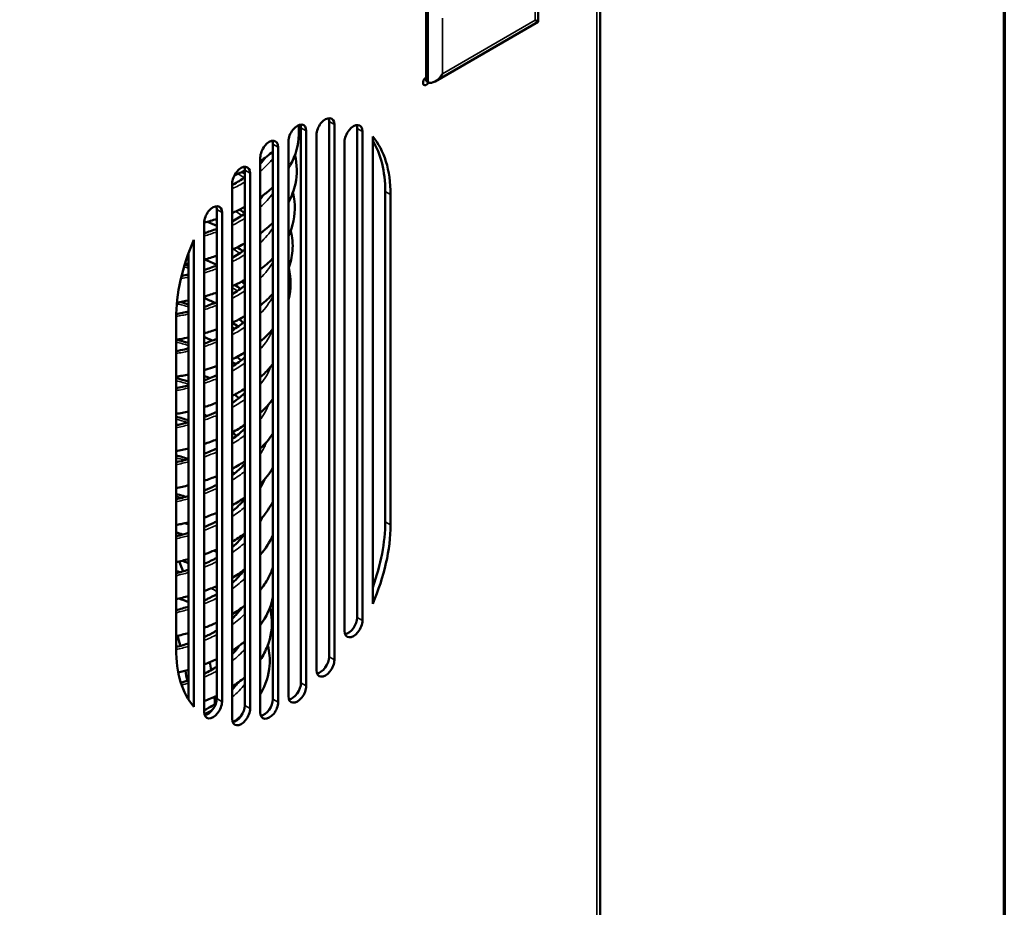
# Model space of a CAD drawing. Header units: inches. Extents: x 0 to 136, y 2 to 86.
# Tile 53 of 61: x 124.26 to 134, y 33.77 to 42.55. Entities that reach past the tile are written whole.
import ezdxf

# ---------------------------------------------------------------- set-up
doc = ezdxf.new("R2010")
doc.units = ezdxf.units.IN
doc.header["$LTSCALE"] = 4
doc.header["$MEASUREMENT"] = 0
for name, color, linetype, lineweight in [('Border (ANSI)', 7, 'Continuous', 70), ('Visible (ANSI)', 7, 'Continuous', 50), ('Visible Narrow (ANSI)', 7, 'Continuous', 35)]:
    doc.layers.add(name, color=color, linetype=linetype, lineweight=lineweight)

# ---------------------------------------------------------------- blocks, each defined once
blk = doc.blocks.new('Borders Default Border')
at = {"layer": 'Border (ANSI)', "flags": 128}
blk.add_lwpolyline([(0.5, 1), (0.5, 21), (33.5, 21), (33.5, 1), (0.5, 1)], dxfattribs=at)

msp = doc.modelspace()

# ---------------------------------------------------------------- linework, layer by layer
at = {"layer": 'Visible (ANSI)'}
for p, q in [((130.0041, 46.1423), (130.0041, 28.1609)), ((128.2833, 42.6537), (128.2833, 41.9393)), ((129.3909, 42.6691), (129.3909, 42.5245)), ((129.3909, 42.5245), (128.3717, 41.9361)), ((129.3616, 42.5414), (129.3909, 42.5245)), ((128.301, 41.9291), (128.2833, 41.9393)), ((127.3218, 36.2457), (127.3218, 41.5404)), ((127.3742, 41.5102), (127.3742, 36.2155)), ((127.044, 35.9885), (127.044, 41.4768)), ((127.0964, 41.4466), (127.0964, 35.9583)), ((127.1974, 36.1134), (127.1974, 41.4081)), ((127.5996, 36.6347), (127.5996, 41.4721)), ((127.652, 41.4419), (127.652, 36.6045)), ((127.753, 36.7715), (127.753, 41.3915)), ((126.7662, 35.8281), (126.7662, 41.3164)), ((126.9196, 35.8562), (126.9196, 41.3445)), ((127.4752, 36.5024), (127.4752, 41.3399)), ((126.8186, 41.2862), (126.8186, 35.7979)), ((126.6418, 35.6958), (126.6418, 41.1842)), ((126.4885, 35.7645), (126.4885, 41.0592)), ((126.5408, 41.029), (126.5408, 35.7343)), ((126.364, 35.6323), (126.364, 40.927)), ((127.8774, 37.5808), (127.8774, 40.8468)), ((127.9297, 40.8166), (127.9297, 37.5506)), ((126.2107, 35.8328), (126.2107, 40.6702)), ((126.263, 40.64), (126.263, 35.8026)), ((126.0862, 35.7005), (126.0862, 40.5379)), ((125.9852, 40.3709), (125.9852, 35.7509)), ((125.9329, 35.8221), (125.9329, 40.2393)), ((125.8084, 36.3259), (125.8084, 39.5918))]:
    msp.add_line(p, q, dxfattribs=at)
for centre, major_axis, start_param, end_param in [((128.2833, 41.9393), (-0.0225, -0.039), 3.926991, 7.861297), ((128.3717, 42.0515), (0.0707, 0.1225), 3.141593, 4.712389), ((127.008, 41.3956), (0.0625, 0.1083), 5.497787, 8.63938), ((126.9557, 41.4258), (0.0625, 0.1083), 5.497787, 5.851274), ((127.2858, 41.4591), (0.0625, 0.1083), 5.497787, 8.63938), ((127.2334, 41.4894), (0.0625, 0.1083), 5.497787, 5.851274), ((127.5636, 41.3909), (0.0625, 0.1083), 5.497787, 8.63938), ((127.5112, 41.4211), (0.0625, 0.1083), 5.497787, 5.851274), ((126.8691, 40.2042), (0.75, 1.299), 5.497787, 6.083473), ((126.7302, 41.2352), (0.0625, 0.1083), 5.497787, 8.63938), ((126.6779, 41.2654), (0.0625, 0.1083), 5.497787, 5.851274), ((126.8168, 40.2344), (0.75, 1.299), 5.497787, 5.987077), ((126.4524, 40.978), (0.0625, 0.1083), 5.497787, 8.63938), ((126.4001, 41.0082), (0.0625, 0.1083), 5.497787, 5.851274), ((126.1746, 40.589), (0.0625, 0.1083), 5.497787, 8.63938), ((126.1223, 40.6192), (0.0625, 0.1083), 5.497787, 5.851274), ((126.8691, 40.2042), (0.75, 1.299), 1.770509, 2.356194), ((126.8168, 36.9684), (0.75, 1.299), 5.008497, 5.497787), ((126.8691, 36.9382), (-0.75, -1.299), 1.770509, 2.356194), ((127.5112, 36.5837), (0.0625, 0.1083), 3.573504, 5.497787), ((127.5636, 36.5535), (-0.0625, -0.1083), 5.497787, 8.63938), ((126.8691, 36.9382), (-0.75, -1.299), 5.497787, 6.083473), ((127.2334, 36.1947), (0.0625, 0.1083), 3.573504, 5.497787), ((127.2858, 36.1644), (-0.0625, -0.1083), 5.497787, 8.63938), ((127.008, 35.9072), (-0.0625, -0.1083), 5.497787, 8.63938), ((126.9557, 35.9375), (0.0625, 0.1083), 3.573504, 5.497787), ((126.1746, 35.7516), (-0.0625, -0.1083), 5.497787, 8.63938), ((126.1223, 35.7818), (0.0625, 0.1083), 3.573504, 5.497787), ((126.4001, 35.7135), (0.0625, 0.1083), 3.573504, 5.497787), ((126.7302, 35.7469), (-0.0625, -0.1083), 5.497787, 8.63938), ((126.6779, 35.7771), (0.0625, 0.1083), 3.573504, 5.497787), ((126.4524, 35.6833), (-0.0625, -0.1083), 5.497787, 8.63938)]:
    msp.add_ellipse(centre, major_axis=major_axis, ratio=0.57735, start_param=start_param, end_param=end_param, dxfattribs=at)
for points, knots in [([(127.0191, 41.5032), (127.0228, 41.4718), (127.0242, 41.4404), (127.0199, 41.3079), (126.9914, 41.2065), (126.9345, 41.1011), (126.9273, 41.0885), (126.9196, 41.0761)], [100.513331, 100.513331, 100.513331, 100.513331, 100.86531, 100.86531, 102.003415, 102.003415, 102.15944, 102.15944, 102.15944, 102.15944]), ([(126.9842, 41.2094), (127.0072, 41.1151), (127.009, 41.0167), (126.9751, 40.8599), (126.9516, 40.7981), (126.9196, 40.7392)], [124.322828, 124.322828, 124.322828, 124.322828, 125.395618, 125.395618, 126.115058, 126.115058, 126.115058, 126.115058]), ([(126.364, 40.9118), (126.3666, 40.9132), (126.3692, 40.9146), (126.4134, 40.9383), (126.4525, 40.9621), (126.4885, 40.9871)], [290.4486482, 290.4486482, 290.4486482, 290.4486482, 290.4760925, 290.4760925, 290.9170548, 290.9170548, 290.9170548, 290.9170548]), ([(126.7662, 40.8906), (126.7551, 40.8801), (126.7436, 40.8697), (126.7036, 40.8353), (126.6735, 40.8119), (126.6418, 40.7894)], [102.9849713, 102.9849713, 102.9849713, 102.9849713, 103.1366133, 103.1366133, 103.4995853, 103.4995853, 103.4995853, 103.4995853]), ([(126.9635, 40.8362), (126.9706, 40.8078), (126.9757, 40.7792), (126.9899, 40.6479), (126.9749, 40.5424), (126.9309, 40.4321), (126.9254, 40.4195), (126.9196, 40.407)], [148.304316, 148.304316, 148.304316, 148.304316, 148.626294, 148.626294, 149.781463, 149.781463, 149.931208, 149.931208, 149.931208, 149.931208]), ([(126.4885, 40.6951), (126.4557, 40.6775), (126.4218, 40.6609), (126.3793, 40.6418), (126.3717, 40.6384), (126.364, 40.6351)], [104.0440693, 104.0440693, 104.0440693, 104.0440693, 104.372332, 104.372332, 104.4437573, 104.4437573, 104.4437573, 104.4437573]), ([(126.4362, 40.6683), (126.4412, 40.6653), (126.4462, 40.6623), (126.4638, 40.6516), (126.4762, 40.6437), (126.4885, 40.6357)], [193.3384559, 193.3384559, 193.3384559, 193.3384559, 193.3895534, 193.3895534, 193.5200449, 193.5200449, 193.5200449, 193.5200449]), ([(126.9428, 40.4628), (126.9592, 40.3961), (126.9652, 40.3278), (126.9552, 40.2007), (126.9414, 40.1409), (126.9196, 40.0832)], [172.164356, 172.164356, 172.164356, 172.164356, 172.91878, 172.91878, 173.593547, 173.593547, 173.593547, 173.593547]), ([(126.7662, 40.1871), (126.7652, 40.186), (126.7642, 40.185), (126.7267, 40.1461), (126.6861, 40.1101), (126.6418, 40.0762)], [150.8709307, 150.8709307, 150.8709307, 150.8709307, 150.8858802, 150.8858802, 151.4142303, 151.4142303, 151.4142303, 151.4142303]), ([(126.9222, 40.0904), (126.9478, 39.9877), (126.9474, 39.8797), (126.9204, 39.7765), (126.92, 39.775), (126.9196, 39.7735)], [195.89624, 195.89624, 195.89624, 195.89624, 197.064997, 197.064997, 197.08193, 197.08193, 197.08193, 197.08193]), ([(126.4885, 39.9748), (126.4784, 39.9691), (126.4682, 39.9634), (126.4277, 39.9415), (126.3963, 39.9259), (126.364, 39.9111)], [151.9783943, 151.9783943, 151.9783943, 151.9783943, 152.0822283, 152.0822283, 152.3872139, 152.3872139, 152.3872139, 152.3872139]), ([(126.7662, 39.8372), (126.7311, 39.7982), (126.6919, 39.761), (126.6467, 39.7243), (126.6442, 39.7223), (126.6418, 39.7203)], [174.622108, 174.622108, 174.622108, 174.622108, 175.1533171, 175.1533171, 175.1834035, 175.1834035, 175.1834035, 175.1834035]), ([(126.9196, 39.6012), (126.9196, 39.601), (126.9196, 39.6008), (126.9211, 39.5762), (126.9211, 39.5518), (126.9196, 39.5274)], [219.9398058, 219.9398058, 219.9398058, 219.9398058, 219.942366, 219.942366, 220.2146342, 220.2146342, 220.2146342, 220.2146342]), ([(125.9329, 39.4051), (125.905, 39.3989), (125.8769, 39.3933), (125.8353, 39.3857), (125.8219, 39.3834), (125.8084, 39.3812)], [177.4140267, 177.4140267, 177.4140267, 177.4140267, 177.6381036, 177.6381036, 177.7436005, 177.7436005, 177.7436005, 177.7436005]), ([(125.8084, 39.2684), (125.8371, 39.2739), (125.8655, 39.2799), (125.9066, 39.2896), (125.9198, 39.2928), (125.9329, 39.2962)], [204.9104277, 204.9104277, 204.9104277, 204.9104277, 205.1391307, 205.1391307, 205.247938, 205.247938, 205.247938, 205.247938]), ([(126.2107, 39.122), (126.183, 39.1116), (126.1549, 39.1017), (126.1131, 39.0881), (126.0997, 39.0839), (126.0862, 39.0798)], [200.3031425, 200.3031425, 200.3031425, 200.3031425, 200.5486982, 200.5486982, 200.6626978, 200.6626978, 200.6626978, 200.6626978]), ([(126.7662, 39.1416), (126.7411, 39.1095), (126.7133, 39.0786), (126.6698, 39.0361), (126.6561, 39.0234), (126.6418, 39.0109)], [221.7386999, 221.7386999, 221.7386999, 221.7386999, 222.1589172, 222.1589172, 222.3432772, 222.3432772, 222.3432772, 222.3432772]), ([(125.8084, 39.0018), (125.8349, 38.9953), (125.8611, 38.9882), (125.9023, 38.9764), (125.9177, 38.9718), (125.9329, 38.9671)], [308.6489052, 308.6489052, 308.6489052, 308.6489052, 308.8603359, 308.8603359, 308.9861548, 308.9861548, 308.9861548, 308.9861548]), ([(126.4885, 38.8972), (126.451, 38.8735), (126.4116, 38.8511), (126.3684, 38.8291), (126.3662, 38.828), (126.364, 38.8269)], [222.9419875, 222.9419875, 222.9419875, 222.9419875, 223.3456741, 223.3456741, 223.3672523, 223.3672523, 223.3672523, 223.3672523]), ([(126.364, 38.7561), (126.3936, 38.7761), (126.4211, 38.7968), (126.461, 38.8305), (126.4751, 38.8434), (126.4885, 38.8564)], [165.4369153, 165.4369153, 165.4369153, 165.4369153, 165.7927238, 165.7927238, 166.0043922, 166.0043922, 166.0043922, 166.0043922]), ([(126.0862, 38.6157), (126.1195, 38.6281), (126.1516, 38.6414), (126.1919, 38.6598), (126.2014, 38.6642), (126.2107, 38.6687)], [164.4844456, 164.4844456, 164.4844456, 164.4844456, 164.7864146, 164.7864146, 164.8798395, 164.8798395, 164.8798395, 164.8798395]), ([(125.8084, 38.536), (125.8169, 38.5378), (125.8253, 38.5396), (125.8672, 38.5488), (125.9004, 38.5571), (125.9329, 38.566)], [163.6986197, 163.6986197, 163.6986197, 163.6986197, 163.7667611, 163.7667611, 164.0396506, 164.0396506, 164.0396506, 164.0396506]), ([(126.364, 38.3986), (126.4072, 38.4293), (126.4456, 38.4615), (126.4818, 38.498), (126.4851, 38.5015), (126.4885, 38.505)], [145.0401098, 145.0401098, 145.0401098, 145.0401098, 145.5767293, 145.5767293, 145.6331946, 145.6331946, 145.6331946, 145.6331946]), ([(126.2107, 38.3959), (126.2103, 38.3958), (126.2099, 38.3956), (126.1697, 38.3796), (126.1285, 38.3648), (126.0862, 38.3512)], [247.2593295, 247.2593295, 247.2593295, 247.2593295, 247.2626993, 247.2626993, 247.6233198, 247.6233198, 247.6233198, 247.6233198]), ([(126.7662, 38.4541), (126.748, 38.4262), (126.7277, 38.3992), (126.6859, 38.3497), (126.6646, 38.3269), (126.6418, 38.3048)], [268.3332164, 268.3332164, 268.3332164, 268.3332164, 268.6833994, 268.6833994, 268.9969843, 268.9969843, 268.9969843, 268.9969843]), ([(125.8084, 38.1701), (125.8449, 38.1779), (125.8807, 38.1867), (125.9214, 38.1979), (125.9271, 38.1995), (125.9329, 38.2011)], [143.2764969, 143.2764969, 143.2764969, 143.2764969, 143.5706362, 143.5706362, 143.6193035, 143.6193035, 143.6193035, 143.6193035]), ([(126.4885, 38.1808), (126.4703, 38.1685), (126.4517, 38.1564), (126.4104, 38.1313), (126.3875, 38.1182), (126.364, 38.1056)], [269.6255939, 269.6255939, 269.6255939, 269.6255939, 269.8286308, 269.8286308, 270.0641315, 270.0641315, 270.0641315, 270.0641315]), ([(126.364, 38.0417), (126.3726, 38.0481), (126.381, 38.0545), (126.427, 38.0913), (126.4602, 38.1231), (126.4885, 38.1555)], [124.7728864, 124.7728864, 124.7728864, 124.7728864, 124.8836432, 124.8836432, 125.3993435, 125.3993435, 125.3993435, 125.3993435]), ([(126.0862, 37.8896), (126.0977, 37.8942), (126.1091, 37.8989), (126.1515, 37.9172), (126.1817, 37.9316), (126.2107, 37.9466)], [123.7811939, 123.7811939, 123.7811939, 123.7811939, 123.8884861, 123.8884861, 124.18838, 124.18838, 124.18838, 124.18838]), ([(125.8084, 37.8577), (125.8322, 37.8512), (125.8558, 37.8444), (125.8881, 37.8344), (125.8971, 37.8316), (125.906, 37.8287)], [377.4420846, 377.4420846, 377.4420846, 377.4420846, 377.6344883, 377.6344883, 377.7089335, 377.7089335, 377.7089335, 377.7089335]), ([(126.364, 37.6857), (126.3832, 37.7007), (126.4011, 37.716), (126.4445, 37.7565), (126.468, 37.7821), (126.4885, 37.808)], [104.6297487, 104.6297487, 104.6297487, 104.6297487, 104.8858339, 104.8858339, 105.2955551, 105.2955551, 105.2955551, 105.2955551]), ([(126.7662, 37.7796), (126.752, 37.7516), (126.7357, 37.7243), (126.6952, 37.6651), (126.6698, 37.6334), (126.6418, 37.6029)], [314.3884533, 314.3884533, 314.3884533, 314.3884533, 314.7250304, 314.7250304, 315.1419352, 315.1419352, 315.1419352, 315.1419352]), ([(125.9329, 37.5773), (125.9083, 37.571), (125.8835, 37.565), (125.842, 37.5558), (125.8252, 37.5523), (125.8084, 37.5489)], [294.5155693, 294.5155693, 294.5155693, 294.5155693, 294.7170894, 294.7170894, 294.8509341, 294.8509341, 294.8509341, 294.8509341]), ([(126.0862, 37.5269), (126.1166, 37.5396), (126.1459, 37.553), (126.1864, 37.5732), (126.1987, 37.5795), (126.2107, 37.586)], [103.6148559, 103.6148559, 103.6148559, 103.6148559, 103.901055, 103.901055, 104.0283892, 104.0283892, 104.0283892, 104.0283892]), ([(125.8084, 37.4385), (125.8197, 37.4411), (125.8308, 37.4438), (125.8727, 37.4543), (125.9031, 37.4628), (125.9329, 37.4719)], [102.8098095, 102.8098095, 102.8098095, 102.8098095, 102.9017211, 102.9017211, 103.1571734, 103.1571734, 103.1571734, 103.1571734]), ([(126.4885, 37.4664), (126.4867, 37.4651), (126.485, 37.4638), (126.446, 37.4354), (126.4061, 37.4097), (126.364, 37.3856)], [315.8081127, 315.8081127, 315.8081127, 315.8081127, 315.8285332, 315.8285332, 316.2611143, 316.2611143, 316.2611143, 316.2611143]), ([(126.364, 37.3305), (126.3961, 37.3572), (126.4245, 37.3848), (126.4634, 37.4294), (126.4766, 37.4463), (126.4885, 37.4633)], [84.6132023, 84.6132023, 84.6132023, 84.6132023, 85.0605368, 85.0605368, 85.3280371, 85.3280371, 85.3280371, 85.3280371]), ([(126.2107, 37.3085), (126.1816, 37.2957), (126.152, 37.2837), (126.11, 37.2679), (126.0981, 37.2636), (126.0862, 37.2594)], [316.7584868, 316.7584868, 316.7584868, 316.7584868, 317.0275924, 317.0275924, 317.1317584, 317.1317584, 317.1317584, 317.1317584]), ([(125.8084, 37.073), (125.8497, 37.0829), (125.89, 37.094), (125.9303, 37.1067), (125.9316, 37.1071), (125.9329, 37.1075)], [82.7595301, 82.7595301, 82.7595301, 82.7595301, 83.0975275, 83.0975275, 83.1088007, 83.1088007, 83.1088007, 83.1088007]), ([(125.9329, 37.1707), (125.9289, 37.1723), (125.925, 37.1739), (125.9032, 37.1824), (125.8852, 37.1892), (125.8668, 37.1957)], [30.1849585, 30.1849585, 30.1849585, 30.1849585, 30.2203677, 30.2203677, 30.3783435, 30.3783435, 30.3783435, 30.3783435]), ([(126.7662, 37.1325), (126.7541, 37.0953), (126.7385, 37.0589), (126.6979, 36.9832), (126.6718, 36.944), (126.6418, 36.9064)], [359.8534562, 359.8534562, 359.8534562, 359.8534562, 360.2808656, 360.2808656, 360.7736962, 360.7736962, 360.7736962, 360.7736962]), ([(126.364, 36.976), (126.3652, 36.9771), (126.3663, 36.9781), (126.4102, 37.0175), (126.4456, 37.0578), (126.473, 37.0984)], [64.7288557, 64.7288557, 64.7288557, 64.7288557, 64.7457817, 64.7457817, 65.3826626, 65.3826626, 65.3826626, 65.3826626]), ([(126.0862, 36.8024), (126.0979, 36.8076), (126.1095, 36.813), (126.1521, 36.8335), (126.1822, 36.8495), (126.2107, 36.8663)], [63.658776, 63.658776, 63.658776, 63.658776, 63.7725726, 63.7725726, 64.0874061, 64.0874061, 64.0874061, 64.0874061]), ([(126.7662, 36.8388), (126.7653, 36.8337), (126.7643, 36.8287), (126.7434, 36.7316), (126.7015, 36.6421), (126.6421, 36.5612), (126.6419, 36.561), (126.6418, 36.5608)], [382.29353, 382.29353, 382.29353, 382.29353, 382.350399, 382.350399, 383.392798, 383.392798, 383.395071, 383.395071, 383.395071, 383.395071]), ([(126.364, 36.6229), (126.3766, 36.6349), (126.3885, 36.6469), (126.42, 36.6815), (126.4379, 36.7043), (126.4533, 36.7272)], [44.9685774, 44.9685774, 44.9685774, 44.9685774, 45.163914, 45.163914, 45.5244365, 45.5244365, 45.5244365, 45.5244365]), ([(126.7361, 36.7326), (126.744, 36.7025), (126.7497, 36.6721), (126.7632, 36.5441), (126.749, 36.4439), (126.6942, 36.3053), (126.6704, 36.2606), (126.6418, 36.2178)], [403.920825, 403.920825, 403.920825, 403.920825, 404.260034, 404.260034, 405.346854, 405.346854, 405.88432, 405.88432, 405.88432, 405.88432]), ([(126.2107, 36.5846), (126.2061, 36.5825), (126.2015, 36.5804), (126.1613, 36.562), (126.1243, 36.5468), (126.0862, 36.5325)], [362.4694336, 362.4694336, 362.4694336, 362.4694336, 362.5127355, 362.5127355, 362.8489059, 362.8489059, 362.8489059, 362.8489059]), ([(125.8248, 36.4546), (125.8331, 36.4234), (125.841, 36.3923), (125.8492, 36.3588), (125.8498, 36.3562), (125.8504, 36.3536)], [26.00621, 26.00621, 26.00621, 26.00621, 26.2922431, 26.2922431, 26.3159063, 26.3159063, 26.3159063, 26.3159063]), ([(126.0862, 36.4406), (126.1205, 36.4565), (126.1531, 36.4734), (126.1929, 36.4963), (126.2019, 36.5016), (126.2107, 36.507)], [43.8653842, 43.8653842, 43.8653842, 43.8653842, 44.2021275, 44.2021275, 44.3021837, 44.3021837, 44.3021837, 44.3021837]), ([(125.8084, 36.3422), (125.831, 36.3481), (125.8533, 36.3543), (125.8947, 36.3668), (125.9139, 36.3729), (125.9329, 36.3794)], [43.0365116, 43.0365116, 43.0365116, 43.0365116, 43.2243143, 43.2243143, 43.3915574, 43.3915574, 43.3915574, 43.3915574]), ([(126.4885, 36.3993), (126.4606, 36.3759), (126.4311, 36.3535), (126.3883, 36.3241), (126.3763, 36.3161), (126.364, 36.3082)], [384.138144, 384.138144, 384.138144, 384.138144, 384.4871165, 384.4871165, 384.6200564, 384.6200564, 384.6200564, 384.6200564]), ([(126.7155, 36.3593), (126.7327, 36.2929), (126.7391, 36.2247), (126.7264, 36.0639), (126.696, 35.9707), (126.645, 35.883), (126.6434, 35.8804), (126.6418, 35.8777)], [426.416452, 426.416452, 426.416452, 426.416452, 427.162163, 427.162163, 428.207087, 428.207087, 428.24017, 428.24017, 428.24017, 428.24017]), ([(126.0862, 35.7179), (126.1009, 35.7252), (126.1153, 35.7328), (126.1548, 35.7546), (126.1791, 35.7693), (126.2023, 35.7845)], [4.6577657, 4.6577657, 4.6577657, 4.6577657, 4.8078989, 4.8078989, 5.0816269, 5.0816269, 5.0816269, 5.0816269]), ([(126.449, 35.6568), (126.4465, 35.6547), (126.444, 35.6526), (126.4212, 35.6338), (126.3999, 35.6176), (126.3777, 35.6019)], [429.2310383, 429.2310383, 429.2310383, 429.2310383, 429.262487, 429.262487, 429.514817, 429.514817, 429.514817, 429.514817])]:
    msp.add_open_spline(points, degree=3, knots=knots, dxfattribs=at)
for points in [[(126.7662, 41.2438), (126.728, 41.2097), (126.6864, 41.1773), (126.6418, 41.1468)], [(126.6418, 41.1205), (126.6596, 41.1405), (126.6756, 41.1607), (126.6897, 41.1812)], [(126.4885, 41.0556), (126.4554, 41.0385), (126.4212, 41.0223), (126.3859, 41.0069)], [(126.46, 41.0412), (126.4696, 41.0355), (126.4791, 41.0296), (126.4885, 41.0237)], [(126.6418, 40.7725), (126.6519, 40.7849), (126.6613, 40.7974), (126.67, 40.81)], [(126.364, 40.5515), (126.409, 40.5762), (126.4507, 40.6024), (126.4885, 40.6299)], [(126.2107, 40.5765), (126.1701, 40.5629), (126.1285, 40.5503), (126.0862, 40.5389)], [(126.2107, 40.5069), (126.1816, 40.5214), (126.1515, 40.5353), (126.1205, 40.5485)], [(126.7662, 40.5384), (126.7285, 40.5011), (126.6868, 40.4657), (126.6418, 40.4324)], [(126.0862, 40.4345), (126.1292, 40.4482), (126.1708, 40.4631), (126.2107, 40.4792)], [(126.0862, 40.4463), (126.092, 40.4443), (126.0977, 40.4422), (126.1035, 40.4401)], [(126.6418, 40.4268), (126.6447, 40.4308), (126.6475, 40.4348), (126.6502, 40.4387)], [(126.4885, 40.3348), (126.4487, 40.3129), (126.4071, 40.2923), (126.364, 40.273)], [(126.4885, 40.3217), (126.4855, 40.3244), (126.4825, 40.3272), (126.4794, 40.3299)], [(126.364, 40.1915), (126.4092, 40.2172), (126.4509, 40.2448), (126.4885, 40.2735)], [(126.4121, 40.2954), (126.4318, 40.2837), (126.4511, 40.2718), (126.4698, 40.2596)], [(125.8942, 40.1238), (125.9071, 40.1203), (125.92, 40.1168), (125.9329, 40.1131)], [(125.9329, 40.137), (125.9206, 40.1345), (125.9083, 40.1321), (125.896, 40.1298)], [(126.2107, 40.2125), (126.1703, 40.1986), (126.1287, 40.1857), (126.0862, 40.1739)], [(126.2107, 40.1214), (126.1733, 40.1406), (126.134, 40.1588), (126.0932, 40.1759)], [(125.8631, 40.0116), (125.8866, 40.0164), (125.9099, 40.0215), (125.9329, 40.027)], [(126.0862, 40.0704), (126.1292, 40.0845), (126.1708, 40.1), (126.2107, 40.1166)], [(126.4885, 39.9283), (126.4783, 39.938), (126.4678, 39.9477), (126.4568, 39.9573)], [(126.2107, 39.8489), (126.1701, 39.8345), (126.1285, 39.8212), (126.0862, 39.809)], [(126.364, 39.8319), (126.4095, 39.8588), (126.4512, 39.8877), (126.4885, 39.9178)], [(126.3882, 39.9224), (126.4083, 39.9107), (126.4279, 39.8986), (126.447, 39.8862)], [(125.9329, 39.771), (125.8947, 39.7629), (125.8559, 39.7557), (125.8167, 39.7493)], [(125.8474, 39.7545), (125.8762, 39.7472), (125.9047, 39.7395), (125.9329, 39.7312)], [(126.1909, 39.7458), (126.1573, 39.763), (126.1223, 39.7794), (126.0862, 39.7948)], [(126.0862, 39.7063), (126.1292, 39.721), (126.1708, 39.737), (126.2107, 39.7542)], [(125.8091, 39.6349), (125.8511, 39.6427), (125.8924, 39.6516), (125.9329, 39.6616)], [(126.4885, 39.6153), (126.4488, 39.5919), (126.4072, 39.5699), (126.364, 39.5494)], [(126.364, 39.4728), (126.41, 39.5013), (126.4518, 39.5315), (126.4885, 39.5628)], [(126.3642, 39.5495), (126.3847, 39.5376), (126.4048, 39.5254), (126.4243, 39.5128)], [(126.4723, 39.5494), (126.4602, 39.5613), (126.4474, 39.5731), (126.434, 39.5847)], [(126.2107, 39.4854), (126.1703, 39.4706), (126.1287, 39.4569), (126.0862, 39.4444)], [(126.7662, 39.4885), (126.7298, 39.4452), (126.688, 39.404), (126.6418, 39.3653)], [(125.8129, 39.3819), (125.8534, 39.372), (125.8935, 39.3611), (125.9329, 39.3492)], [(126.166, 39.3729), (126.1402, 39.3859), (126.1136, 39.3985), (126.0862, 39.4105)], [(126.0862, 39.3426), (126.1295, 39.3578), (126.1711, 39.3743), (126.2107, 39.392)], [(126.4885, 39.256), (126.4491, 39.232), (126.4074, 39.2093), (126.364, 39.1881)], [(126.364, 39.1142), (126.4104, 39.1441), (126.4521, 39.1761), (126.4885, 39.2091)], [(126.364, 39.1625), (126.3766, 39.1549), (126.3891, 39.1472), (126.4013, 39.1394)], [(126.4504, 39.1765), (126.438, 39.1885), (126.4249, 39.2004), (126.4112, 39.2121)], [(125.9329, 39.0393), (125.892, 39.03), (125.8504, 39.0218), (125.8084, 39.0146)], [(126.0862, 38.979), (126.1295, 38.9948), (126.1711, 39.0119), (126.2107, 39.0303)], [(126.1409, 39), (126.123, 39.009), (126.1048, 39.0176), (126.0862, 39.0261)], [(125.8084, 38.9022), (125.8508, 38.9107), (125.8924, 38.9203), (125.9329, 38.931)], [(126.2107, 38.759), (126.1703, 38.7433), (126.1287, 38.7288), (126.0862, 38.7154)], [(126.364, 38.7751), (126.3689, 38.7721), (126.3737, 38.7691), (126.3785, 38.7661)], [(126.4285, 38.8034), (126.4158, 38.8156), (126.4025, 38.8276), (126.3885, 38.8395)], [(126.7662, 38.7965), (126.7309, 38.7476), (126.6891, 38.701), (126.6418, 38.6574)], [(125.9329, 38.6736), (125.8921, 38.664), (125.8505, 38.6555), (125.8084, 38.648)], [(125.8084, 38.6205), (125.8506, 38.6097), (125.8922, 38.5978), (125.9329, 38.5848)], [(126.1158, 38.6271), (126.106, 38.6319), (126.0962, 38.6366), (126.0862, 38.6413)], [(126.4885, 38.5388), (126.4492, 38.5131), (126.4076, 38.4888), (126.364, 38.4661)], [(126.4064, 38.4304), (126.3935, 38.4428), (126.3799, 38.4549), (126.3656, 38.467)], [(125.9329, 38.3081), (125.892, 38.2982), (125.8504, 38.2893), (125.8084, 38.2815)], [(126.0862, 38.2525), (126.1298, 38.2695), (126.1714, 38.2879), (126.2107, 38.3074)], [(125.8084, 38.2392), (125.8505, 38.228), (125.8921, 38.2157), (125.9329, 38.2024)], [(126.0905, 38.2542), (126.0891, 38.2549), (126.0877, 38.2556), (126.0862, 38.2563)], [(126.3846, 38.0575), (126.3779, 38.0637), (126.371, 38.07), (126.364, 38.0762)], [(126.7662, 38.1146), (126.7328, 38.0578), (126.6908, 38.0036), (126.6418, 37.9532)], [(126.2107, 38.0333), (126.1703, 38.0167), (126.1288, 38.0012), (126.0862, 37.9871)], [(125.9329, 37.9426), (125.8921, 37.9324), (125.8505, 37.9233), (125.8084, 37.9152)], [(125.9329, 37.9377), (125.9303, 37.9387), (125.9277, 37.9397), (125.925, 37.9407)], [(125.8084, 37.8042), (125.8508, 37.8137), (125.8924, 37.8245), (125.9329, 37.8365)], [(126.4885, 37.8234), (126.4494, 37.7958), (126.4078, 37.7697), (126.364, 37.7454)], [(126.2107, 37.6707), (126.1705, 37.6537), (126.1289, 37.6378), (126.0862, 37.6232)], [(125.9329, 37.5543), (125.9207, 37.559), (125.9085, 37.5636), (125.8961, 37.5681)], [(125.8084, 37.476), (125.8314, 37.4695), (125.8542, 37.4628), (125.8767, 37.4557)], [(126.7662, 37.4505), (126.7364, 37.3812), (126.6942, 37.3148), (126.6418, 37.2538)], [(125.9329, 37.2122), (125.8921, 37.2013), (125.8505, 37.1915), (125.8084, 37.1828)], [(126.0862, 37.1646), (126.1302, 37.1836), (126.1719, 37.2041), (126.2107, 37.2259)], [(125.8396, 37.1895), (125.8529, 37.1567), (125.8658, 37.124), (125.8785, 37.0912)], [(126.4885, 37.1101), (126.4496, 37.0803), (126.408, 37.0522), (126.364, 37.026)], [(126.7569, 37.1058), (126.7605, 37.0918), (126.7636, 37.0776), (126.7662, 37.0634)], [(125.8084, 37.0942), (125.8214, 37.0905), (125.8343, 37.0867), (125.8471, 37.0827)], [(126.2107, 36.9465), (126.1705, 36.9284), (126.129, 36.9115), (126.0862, 36.8959)], [(126.1941, 36.9391), (126.1996, 36.9361), (126.2052, 36.933), (126.2107, 36.93)], [(125.9329, 36.8471), (125.8922, 36.8359), (125.8507, 36.8258), (125.8084, 36.8168)], [(125.9329, 36.7868), (125.9018, 36.7997), (125.8699, 36.8118), (125.8373, 36.8232)], [(125.8084, 36.7075), (125.8509, 36.7181), (125.8925, 36.7302), (125.9329, 36.7434)], [(126.4885, 36.7543), (126.45, 36.7235), (126.4083, 36.6943), (126.364, 36.667)], [(125.9329, 36.4823), (125.8921, 36.4707), (125.8505, 36.4602), (125.8084, 36.4509)], [(126.0862, 36.4417), (126.0863, 36.4414), (126.0864, 36.4411), (126.0865, 36.4407)], [(126.364, 36.2711), (126.3911, 36.2989), (126.4143, 36.3274), (126.4335, 36.356)], [(126.2107, 36.2231), (126.1706, 36.2039), (126.129, 36.1859), (126.0862, 36.1693)], [(126.0862, 36.079), (126.1306, 36.1005), (126.1723, 36.1238), (126.2107, 36.1483)], [(126.1407, 36.1914), (126.1455, 36.1658), (126.15, 36.1401), (126.1542, 36.1145)], [(125.9329, 36.1175), (125.8993, 36.1077), (125.8651, 36.0986), (125.8304, 36.0903)], [(125.9016, 36.1086), (125.9074, 36.0758), (125.9127, 36.043), (125.9175, 36.0103)], [(126.4885, 36.045), (126.4503, 36.0115), (126.4087, 35.9797), (126.364, 35.95)], [(125.856, 35.9906), (125.8821, 35.9985), (125.9078, 36.0068), (125.9329, 36.0156)], [(126.364, 35.9209), (126.3829, 35.942), (126.3995, 35.9634), (126.4139, 35.985)], [(126.2107, 35.8618), (126.1708, 35.8421), (126.1292, 35.8236), (126.0862, 35.8064)], [(126.1884, 35.851), (126.1906, 35.8271), (126.1926, 35.8032), (126.1943, 35.7793)]]:
    msp.add_open_spline(points, degree=3, dxfattribs=at)
at = {"layer": 'Visible Narrow (ANSI)'}
for p, q in [((129.9709, 28.1146), (129.9709, 46.1615)), ((129.3616, 42.5414), (129.3616, 42.6533)), ((128.301, 41.9291), (128.301, 42.6435)), ((128.4424, 42.5618), (128.4424, 42.0107)), ((128.4424, 42.0107), (129.3616, 42.5414)), ((127.3742, 41.5102), (127.3218, 41.5404)), ((127.0964, 41.4466), (127.044, 41.4768)), ((127.652, 41.4419), (127.5996, 41.4721)), ((126.8186, 41.2862), (126.7662, 41.3164)), ((126.5408, 41.029), (126.4885, 41.0592)), ((127.9297, 40.8166), (127.8774, 40.8468)), ((126.263, 40.64), (126.2107, 40.6702)), ((127.9297, 37.5506), (127.8774, 37.5808)), ((127.652, 36.6045), (127.5996, 36.6347)), ((127.3742, 36.2155), (127.3218, 36.2457)), ((127.0964, 35.9583), (127.044, 35.9885)), ((126.263, 35.8026), (126.2107, 35.8328)), ((126.5408, 35.7343), (126.4885, 35.7645)), ((126.8186, 35.7979), (126.7662, 35.8281))]:
    msp.add_line(p, q, dxfattribs=at)
for points, knots in [([(126.6418, 41.0481), (126.6602, 41.0635), (126.6777, 41.0792), (126.6943, 41.0953), (126.7207, 41.1207), (126.7446, 41.147), (126.7661, 41.174)], [89.708538, 89.708538, 89.708538, 89.708538, 89.7757893, 89.7757893, 89.7757893, 89.8824152, 89.8824152, 89.8824152, 89.8824152]), ([(126.364, 40.5131), (126.3903, 40.5259), (126.4159, 40.5392), (126.4405, 40.5531), (126.4569, 40.5623), (126.4729, 40.5717), (126.4884, 40.5813)], [83.1562883, 83.1562883, 83.1562883, 83.1562883, 83.2284023, 83.2284023, 83.2284023, 83.276155, 83.276155, 83.276155, 83.276155]), ([(126.4377, 40.2371), (126.4235, 40.247), (126.4089, 40.2567), (126.394, 40.2662), (126.3878, 40.2702), (126.3815, 40.2741), (126.3752, 40.278)], [59.64602878, 59.64602878, 59.64602878, 59.64602878, 59.69165964, 59.69165964, 59.69165964, 59.71076073, 59.71076073, 59.71076073, 59.71076073]), ([(126.364, 39.7911), (126.3698, 39.7941), (126.3755, 39.7971), (126.3812, 39.8002), (126.4189, 39.8204), (126.4546, 39.8419), (126.4883, 39.8644)], [70.6231, 70.6231, 70.6231, 70.6231, 70.6395139, 70.6395139, 70.6395139, 70.748576, 70.748576, 70.748576, 70.748576]), ([(125.9328, 39.7058), (125.8947, 39.7177), (125.8558, 39.7286), (125.8162, 39.7386), (125.816, 39.7386), (125.8158, 39.7387), (125.8156, 39.7387)], [47.50246412, 47.50246412, 47.50246412, 47.50246412, 47.5935839, 47.5935839, 47.5935839, 47.59404106, 47.59404106, 47.59404106, 47.59404106]), ([(126.6416, 39.2871), (126.6778, 39.3279), (126.7082, 39.3705), (126.7322, 39.4145), (126.7455, 39.4388), (126.7567, 39.4634), (126.7661, 39.4884)], [58.4253447, 58.4253447, 58.4253447, 58.4253447, 58.5943222, 58.5943222, 58.5943222, 58.6877025, 58.6877025, 58.6877025, 58.6877025]), ([(126.6418, 38.593), (126.6443, 38.5964), (126.6468, 38.5998), (126.6493, 38.6032), (126.682, 38.6488), (126.7075, 38.6963), (126.7255, 38.7448)], [45.925276, 45.925276, 45.925276, 45.925276, 45.9390063, 45.9390063, 45.9390063, 46.1225407, 46.1225407, 46.1225407, 46.1225407]), ([(126.6417, 38.2497), (126.6626, 38.2809), (126.6803, 38.3129), (126.6945, 38.3455), (126.6984, 38.3546), (126.7021, 38.3637), (126.7055, 38.3728)], [39.6799552, 39.6799552, 39.6799552, 39.6799552, 39.8049421, 39.8049421, 39.8049421, 39.8397077, 39.8397077, 39.8397077, 39.8397077]), ([(126.0862, 38.222), (126.1181, 38.2333), (126.1493, 38.2454), (126.1797, 38.2582), (126.1901, 38.2626), (126.2004, 38.2671), (126.2107, 38.2717)], [45.3041384, 45.3041384, 45.3041384, 45.3041384, 45.3854636, 45.3854636, 45.3854636, 45.4134857, 45.4134857, 45.4134857, 45.4134857]), ([(125.8617, 37.8169), (125.8572, 37.8184), (125.8526, 37.8198), (125.8481, 37.8212), (125.835, 37.8253), (125.8217, 37.8292), (125.8084, 37.833)], [16.07999773, 16.07999773, 16.07999773, 16.07999773, 16.09116639, 16.09116639, 16.09116639, 16.1233697, 16.1233697, 16.1233697, 16.1233697]), ([(126.0862, 37.1321), (126.1206, 37.1455), (126.154, 37.1599), (126.1862, 37.1751), (126.1944, 37.1789), (126.2026, 37.1829), (126.2107, 37.1869)], [26.4985075, 26.4985075, 26.4985075, 26.4985075, 26.5900592, 26.5900592, 26.5900592, 26.6134806, 26.6134806, 26.6134806, 26.6134806]), ([(126.364, 36.9182), (126.3654, 36.9192), (126.3668, 36.9202), (126.3681, 36.9212), (126.4126, 36.953), (126.4528, 36.9869), (126.4883, 37.0224)], [20.5110298, 20.5110298, 20.5110298, 20.5110298, 20.5158505, 20.5158505, 20.5158505, 20.6721039, 20.6721039, 20.6721039, 20.6721039]), ([(126.0862, 36.0442), (126.1157, 36.0569), (126.1444, 36.0704), (126.1721, 36.0845), (126.1852, 36.0912), (126.198, 36.098), (126.2106, 36.105)], [7.695805, 7.695805, 7.695805, 7.695805, 7.7784284, 7.7784284, 7.7784284, 7.8174835, 7.8174835, 7.8174835, 7.8174835])]:
    msp.add_open_spline(points, degree=3, knots=knots, dxfattribs=at)
for points in [[(126.4832, 40.9835), (126.4638, 40.9972), (126.4437, 41.0105), (126.423, 41.0236)], [(126.3638, 40.8747), (126.4074, 40.8952), (126.449, 40.9172), (126.4882, 40.9405)], [(126.6415, 40.6939), (126.6899, 40.7364), (126.7316, 40.7816), (126.7661, 40.8287)], [(126.4603, 40.6102), (126.4405, 40.624), (126.4201, 40.6375), (126.399, 40.6506)], [(126.0861, 40.407), (126.1287, 40.4195), (126.1702, 40.4332), (126.2105, 40.4481)], [(126.6418, 40.3404), (126.6912, 40.3863), (126.7328, 40.4351), (126.766, 40.486)], [(126.3638, 40.1521), (126.4077, 40.1742), (126.4493, 40.1977), (126.4883, 40.2227)], [(126.6415, 39.9881), (126.6924, 40.0382), (126.7344, 40.0915), (126.7662, 40.1469)], [(125.9328, 40.0879), (125.9178, 40.0924), (125.9026, 40.0968), (125.8873, 40.1011)], [(126.0862, 40.0422), (126.1289, 40.0552), (126.1704, 40.0694), (126.2106, 40.0847)], [(125.857, 39.9866), (125.8825, 39.9914), (125.9078, 39.9965), (125.9328, 40.0021)], [(126.4147, 39.8638), (126.3982, 39.8751), (126.3812, 39.8863), (126.3638, 39.8972)], [(126.6418, 39.6368), (126.6945, 39.6925), (126.7362, 39.7518), (126.7659, 39.8134)], [(125.8085, 39.6113), (125.8505, 39.6186), (125.892, 39.627), (125.9328, 39.6364)], [(126.0861, 39.678), (126.1288, 39.6914), (126.1704, 39.706), (126.2106, 39.7217)], [(126.3638, 39.4307), (126.408, 39.4545), (126.4496, 39.4799), (126.4883, 39.5068)], [(126.392, 39.4907), (126.3828, 39.497), (126.3735, 39.5032), (126.364, 39.5093)], [(125.9327, 39.3235), (125.8921, 39.3365), (125.8506, 39.3484), (125.8083, 39.3592)], [(126.0862, 39.3136), (126.1289, 39.3274), (126.1705, 39.3425), (126.2105, 39.3589)], [(125.8084, 39.2449), (125.8505, 39.2524), (125.892, 39.261), (125.9329, 39.2707)], [(126.364, 39.0704), (126.4083, 39.0952), (126.4498, 39.1217), (126.4883, 39.1496)], [(126.3691, 39.1175), (126.3674, 39.1187), (126.3657, 39.1198), (126.3639, 39.121)], [(126.6416, 38.939), (126.6876, 38.9955), (126.7227, 39.0552), (126.7458, 39.1167)], [(125.9329, 38.9412), (125.8922, 38.9545), (125.8507, 38.9667), (125.8084, 38.9778)], [(126.0861, 38.9497), (126.1289, 38.9639), (126.1705, 38.9795), (126.2106, 38.9962)], [(125.8084, 38.8784), (125.8505, 38.8863), (125.892, 38.8953), (125.9327, 38.9054)], [(126.3639, 38.7107), (126.4085, 38.7365), (126.4501, 38.764), (126.4884, 38.793)], [(125.9205, 38.5626), (125.8839, 38.5748), (125.8464, 38.586), (125.8084, 38.5964)], [(126.0861, 38.5857), (126.129, 38.6005), (126.1705, 38.6166), (126.2105, 38.6339)], [(125.8084, 38.512), (125.8506, 38.5202), (125.8921, 38.5295), (125.9329, 38.5399)], [(126.3638, 38.3513), (126.4086, 38.3783), (126.4502, 38.407), (126.4882, 38.4373)], [(125.8913, 38.1897), (125.8641, 38.1985), (125.8364, 38.2068), (125.8083, 38.2146)], [(125.8083, 38.146), (125.8505, 38.1545), (125.8921, 38.1641), (125.9328, 38.1748)], [(126.364, 37.9922), (126.409, 38.0204), (126.4505, 38.0505), (126.4882, 38.0821)], [(126.6415, 37.91), (126.659, 37.9398), (126.6736, 37.9703), (126.6851, 38.0012)], [(126.0861, 37.8586), (126.1291, 37.8743), (126.1707, 37.8915), (126.2106, 37.9098)], [(125.8084, 37.7798), (125.8506, 37.7886), (125.8921, 37.7986), (125.9327, 37.8097)], [(126.3638, 37.6338), (126.4093, 37.6633), (126.451, 37.6947), (126.4885, 37.7278)], [(126.2105, 37.6657), (126.2088, 37.6666), (126.2072, 37.6676), (126.2055, 37.6685)], [(126.6417, 37.5754), (126.6505, 37.5931), (126.6583, 37.6111), (126.6649, 37.6293)], [(126.0861, 37.4952), (126.1292, 37.5115), (126.1707, 37.5293), (126.2105, 37.5483)], [(125.8317, 37.4439), (125.8239, 37.4463), (125.8161, 37.4487), (125.8083, 37.451)], [(125.8084, 37.4138), (125.8507, 37.4229), (125.8923, 37.4332), (125.9329, 37.4447)], [(126.4817, 37.454), (126.4804, 37.4555), (126.479, 37.457), (126.4776, 37.4585)], [(126.3638, 37.2758), (126.4095, 37.3068), (126.4511, 37.3399), (126.4882, 37.3746)], [(126.2107, 37.2787), (126.201, 37.2845), (126.1911, 37.2902), (126.1812, 37.2959)], [(126.6417, 37.2493), (126.6428, 37.252), (126.6438, 37.2546), (126.6448, 37.2573)], [(125.8083, 37.048), (125.8506, 37.0576), (125.8922, 37.0683), (125.9328, 37.0801)], [(126.4602, 37.0806), (126.4586, 37.0823), (126.457, 37.084), (126.4554, 37.0857)], [(126.2105, 36.8913), (126.1929, 36.9021), (126.1749, 36.9128), (126.1565, 36.9231)], [(126.086, 36.7693), (126.1293, 36.7868), (126.1709, 36.8058), (126.2105, 36.826)], [(125.8084, 36.6822), (125.8508, 36.6921), (125.8923, 36.7032), (125.9328, 36.7154)], [(126.4391, 36.7072), (126.4373, 36.7091), (126.4354, 36.7111), (126.4336, 36.713)], [(126.3638, 36.5615), (126.4105, 36.596), (126.4523, 36.6328), (126.4885, 36.6714)], [(126.0862, 36.4066), (126.1295, 36.4247), (126.171, 36.4444), (126.2105, 36.4654)], [(125.8084, 36.3167), (125.8508, 36.3269), (125.8924, 36.3383), (125.9329, 36.3509)], [(126.3638, 36.2053), (126.4109, 36.242), (126.4526, 36.2811), (126.4883, 36.3221)], [(125.8641, 35.9661), (125.8873, 35.9726), (125.9102, 35.9795), (125.9327, 35.9868)], [(126.364, 35.8497), (126.4118, 35.8889), (126.4534, 35.9308), (126.4882, 35.9746)], [(126.0875, 35.6828), (126.1155, 35.6954), (126.1427, 35.7085), (126.169, 35.7223)]]:
    msp.add_open_spline(points, degree=3, dxfattribs=at)

# ---------------------------------------------------------------- block references
at = {"xscale": 4, "yscale": 4, "zscale": 4}
msp.add_blockref('Borders Default Border', (0, 0), dxfattribs=at)

doc.saveas('drawing.dxf')
